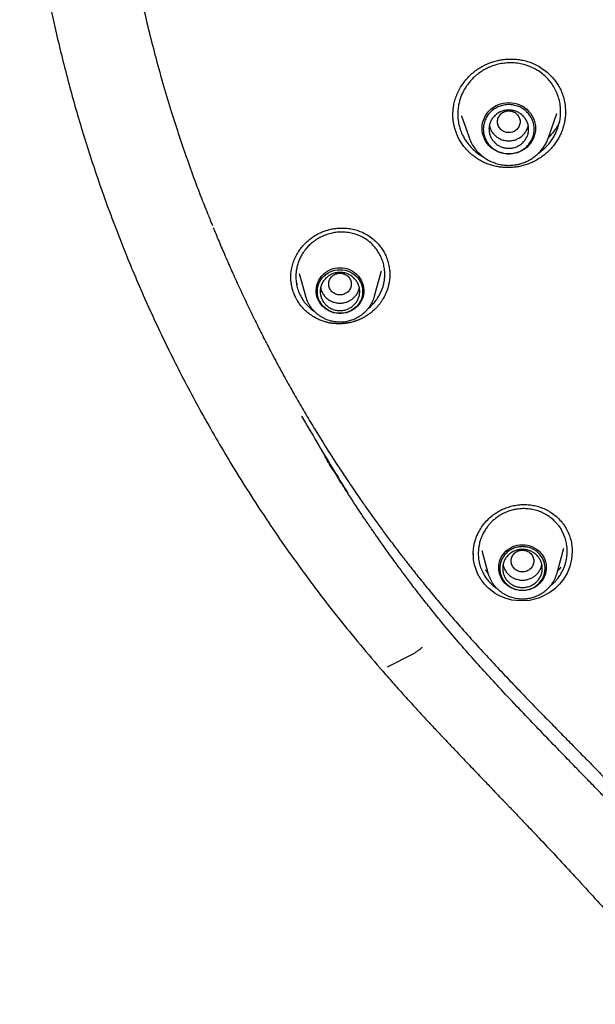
# Model space of a CAD drawing. Header units: millimetres. Extents: x 8 to 866, y 12 to 2084.
# Tile 59 of 100: x 367 to 387, y 1866 to 1901. Entities that reach past the tile are written whole.
import ezdxf

# ---------------------------------------------------------------- set-up
doc = ezdxf.new("R2010")
doc.units = ezdxf.units.MM

msp = doc.modelspace()

# ---------------------------------------------------------------- linework, layer by layer
at = {"color": 7, "linetype": 'Continuous', "lineweight": 30}
for p, q in [((382.432, 1897.412), (382.696, 1896.646)), ((382.438, 1897.405), (382.435, 1897.413)), ((385.506, 1896.646), (385.8, 1897.498)), ((385.8, 1897.499), (385.798, 1897.492)), ((386.101, 1897.581), (386.103, 1897.543)), ((382.698, 1896.64), (382.696, 1896.646)), ((385.498, 1896.627), (385.506, 1896.646)), ((376.7, 1891.838), (376.914, 1891.048)), ((379.36, 1891.048), (379.599, 1891.93)), ((379.895, 1891.836), (379.894, 1891.797)), ((376.403, 1891.687), (376.403, 1891.702)), ((376.637, 1891.434), (376.62, 1891.468)), ((376.918, 1891.033), (376.914, 1891.048)), ((379.36, 1891.048), (379.359, 1891.043)), ((386.109, 1882.858), (386.13, 1882.823)), ((385.807, 1881.259), (386.043, 1882.13)), ((382.847, 1881.909), (382.847, 1881.928)), ((383.146, 1882.052), (383.361, 1881.259)), ((386.341, 1882.022), (386.341, 1882)), ((383.356, 1881.259), (383.266, 1881.363)), ((383.365, 1881.244), (383.361, 1881.259)), ((385.807, 1881.259), (385.806, 1881.253)), ((383.504, 1880.843), (383.383, 1880.968)), ((379.821, 1877.939), (380.722, 1878.394))]:
    msp.add_line(p, q, dxfattribs=at)
at = {"color": 7, "linetype": 'Continuous', "lineweight": 30, "flags": 128}
for points in [[(384.101, 1896.063), (384.002, 1896.068), (383.905, 1896.083), (383.809, 1896.108), (383.717, 1896.142), (383.629, 1896.185), (383.546, 1896.237), (383.47, 1896.297), (383.4, 1896.364), (383.338, 1896.438), (383.284, 1896.518), (383.239, 1896.603), (383.204, 1896.692), (383.178, 1896.784), (383.163, 1896.878), (383.157, 1896.973), (383.163, 1897.068), (383.178, 1897.162), (383.204, 1897.254), (383.239, 1897.342), (383.284, 1897.427), (383.338, 1897.507), (383.4, 1897.581), (383.47, 1897.648), (383.546, 1897.708), (383.629, 1897.76), (383.717, 1897.803), (383.809, 1897.837), (383.905, 1897.862), (384.002, 1897.877), (384.101, 1897.882), (384.2, 1897.877), (384.297, 1897.862), (384.393, 1897.837), (384.485, 1897.803), (384.573, 1897.76), (384.656, 1897.708), (384.733, 1897.648), (384.802, 1897.581), (384.865, 1897.507), (384.918, 1897.427), (384.963, 1897.342), (384.999, 1897.254), (385.024, 1897.162), (385.04, 1897.068), (385.045, 1896.973), (385.04, 1896.878), (385.024, 1896.784), (384.999, 1896.692), (384.963, 1896.603), (384.918, 1896.518), (384.865, 1896.438), (384.802, 1896.364), (384.733, 1896.297), (384.656, 1896.237), (384.573, 1896.185), (384.485, 1896.142), (384.393, 1896.108), (384.297, 1896.083), (384.2, 1896.068), (384.101, 1896.063)], [(385.506, 1896.646), (385.502, 1896.633), (385.5, 1896.628)], [(378.137, 1892.042), (378.23, 1892.037), (378.321, 1892.023), (378.41, 1891.998), (378.496, 1891.965), (378.577, 1891.922), (378.653, 1891.871), (378.723, 1891.813), (378.786, 1891.747), (378.841, 1891.675), (378.887, 1891.598), (378.924, 1891.516), (378.952, 1891.431), (378.969, 1891.344), (378.977, 1891.255), (378.975, 1891.166), (378.962, 1891.077), (378.939, 1890.991), (378.907, 1890.907), (378.865, 1890.827), (378.814, 1890.753), (378.755, 1890.684), (378.689, 1890.622), (378.616, 1890.567), (378.537, 1890.52), (378.453, 1890.482), (378.366, 1890.453), (378.275, 1890.434), (378.183, 1890.424), (378.091, 1890.424), (377.999, 1890.434), (377.908, 1890.453), (377.821, 1890.482), (377.737, 1890.52), (377.658, 1890.567), (377.585, 1890.622), (377.519, 1890.684), (377.46, 1890.753), (377.409, 1890.827), (377.368, 1890.907), (377.335, 1890.991), (377.312, 1891.077), (377.3, 1891.166), (377.297, 1891.255), (377.305, 1891.344), (377.322, 1891.431), (377.35, 1891.516), (377.387, 1891.598), (377.434, 1891.675), (377.488, 1891.747), (377.551, 1891.813), (377.621, 1891.871), (377.697, 1891.922), (377.778, 1891.965), (377.864, 1891.998), (377.953, 1892.023), (378.045, 1892.037), (378.137, 1892.042)], [(378.137, 1890.432), (378.048, 1890.437), (377.959, 1890.451), (377.873, 1890.475), (377.79, 1890.508), (377.711, 1890.55), (377.638, 1890.6), (377.571, 1890.658), (377.512, 1890.722), (377.46, 1890.793), (377.416, 1890.868), (377.382, 1890.948), (377.357, 1891.031), (377.342, 1891.116), (377.337, 1891.203), (377.342, 1891.289), (377.357, 1891.374), (377.382, 1891.457), (377.416, 1891.537), (377.46, 1891.613), (377.512, 1891.683), (377.571, 1891.748), (377.638, 1891.805), (377.711, 1891.855), (377.79, 1891.897), (377.873, 1891.93), (377.959, 1891.954), (378.048, 1891.969), (378.137, 1891.974), (378.227, 1891.969), (378.315, 1891.954), (378.401, 1891.93), (378.484, 1891.897), (378.563, 1891.855), (378.636, 1891.805), (378.703, 1891.748), (378.763, 1891.683), (378.814, 1891.613), (378.858, 1891.537), (378.892, 1891.457), (378.917, 1891.374), (378.932, 1891.289), (378.937, 1891.203), (378.932, 1891.116), (378.917, 1891.031), (378.892, 1890.948), (378.858, 1890.868), (378.814, 1890.793), (378.763, 1890.722), (378.703, 1890.658), (378.636, 1890.6), (378.563, 1890.55), (378.484, 1890.508), (378.401, 1890.475), (378.315, 1890.451), (378.227, 1890.437), (378.137, 1890.432)], [(384.584, 1882.253), (384.677, 1882.248), (384.768, 1882.233), (384.857, 1882.209), (384.943, 1882.175), (385.024, 1882.133), (385.1, 1882.082), (385.17, 1882.023), (385.233, 1881.958), (385.288, 1881.886), (385.334, 1881.809), (385.371, 1881.727), (385.399, 1881.642), (385.417, 1881.554), (385.424, 1881.465), (385.422, 1881.376), (385.409, 1881.288), (385.386, 1881.201), (385.354, 1881.118), (385.312, 1881.038), (385.261, 1880.963), (385.202, 1880.894), (385.136, 1880.832), (385.063, 1880.777), (384.984, 1880.731), (384.9, 1880.693), (384.813, 1880.664), (384.722, 1880.644), (384.63, 1880.634), (384.538, 1880.634), (384.446, 1880.644), (384.355, 1880.664), (384.268, 1880.693), (384.184, 1880.731), (384.105, 1880.777), (384.032, 1880.832), (383.966, 1880.894), (383.907, 1880.963), (383.856, 1881.038), (383.815, 1881.118), (383.782, 1881.201), (383.759, 1881.288), (383.747, 1881.376), (383.744, 1881.465), (383.752, 1881.554), (383.77, 1881.642), (383.797, 1881.727), (383.834, 1881.809), (383.881, 1881.886), (383.935, 1881.958), (383.998, 1882.023), (384.068, 1882.082), (384.144, 1882.133), (384.226, 1882.175), (384.311, 1882.209), (384.4, 1882.233), (384.492, 1882.248), (384.584, 1882.253)], [(386.343, 1882.017), (386.344, 1882.012), (386.321, 1881.741), (386.258, 1881.485), (386.161, 1881.251), (386.035, 1881.039), (385.888, 1880.854), (385.725, 1880.695), (385.55, 1880.563), (385.186, 1880.378), (384.83, 1880.285), (384.5, 1880.264), (384.21, 1880.298), (383.969, 1880.364), (383.775, 1880.446), (383.624, 1880.531), (383.513, 1880.607), (383.438, 1880.667), (383.394, 1880.705), (383.384, 1880.715), (383.381, 1880.717), (383.38, 1880.718), (383.38, 1880.718), (383.38, 1880.718), (383.38, 1880.718), (383.38, 1880.718)]]:
    msp.add_lwpolyline(points, dxfattribs=at)
at = {"color": 7, "linetype": 'Continuous', "lineweight": 30}
for points, knots in [([(385.428, 1947.324), (385.162, 1947.073), (384.517, 1946.464), (383.741, 1945.665), (383.211, 1945.101), (383.022, 1944.895), (382.969, 1944.838), (382.917, 1944.782), (382.865, 1944.725), (382.814, 1944.668), (382.762, 1944.611), (382.709, 1944.553), (382.644, 1944.481), (382.547, 1944.373), (382.404, 1944.213), (382.21, 1943.994), (381.972, 1943.72), (381.69, 1943.392), (381.36, 1943), (380.982, 1942.542), (380.558, 1942.014), (380.095, 1941.42), (379.595, 1940.757), (379.062, 1940.025), (378.626, 1939.403), (378.321, 1938.953), (378.152, 1938.701), (378.01, 1938.486), (377.871, 1938.273), (377.734, 1938.062), (377.6, 1937.853), (377.394, 1937.528), (377.124, 1937.092), (376.742, 1936.459), (376.336, 1935.76), (375.914, 1935.002), (375.608, 1934.431), (375.403, 1934.036), (375.285, 1933.808), (375.172, 1933.584), (375.062, 1933.366), (374.956, 1933.151), (374.854, 1932.942), (374.498, 1932.206), (373.917, 1930.929), (373.168, 1929.085), (372.496, 1927.215), (371.926, 1925.396), (371.448, 1923.634), (371.067, 1922.003), (370.841, 1920.865), (370.727, 1920.23), (370.693, 1920.032), (370.659, 1919.834), (370.626, 1919.636), (370.594, 1919.438), (370.539, 1919.088), (370.461, 1918.564), (370.364, 1917.845), (370.271, 1917.06), (370.186, 1916.209), (370.12, 1915.407), (370.071, 1914.667), (370.037, 1914.003), (370.011, 1913.31), (369.994, 1912.58), (369.989, 1911.817), (369.997, 1910.996), (370.02, 1910.157), (370.058, 1909.323), (370.106, 1908.548), (370.162, 1907.833), (370.225, 1907.158), (370.292, 1906.528), (370.346, 1906.076), (370.38, 1905.803), (370.395, 1905.686), (370.41, 1905.573), (370.425, 1905.463), (370.44, 1905.356), (370.454, 1905.253), (370.553, 1904.549), (370.766, 1903.24), (371.155, 1901.331), (371.625, 1899.423), (372.154, 1897.595), (372.738, 1895.851), (373.179, 1894.638), (373.45, 1893.987), (373.494, 1893.884)], [0, 0, 0, 0, 0.018599, 0.04507, 0.056717, 0.058025, 0.059332, 0.060639, 0.061947, 0.063254, 0.064561, 0.065869, 0.067269, 0.0695, 0.073274, 0.078244, 0.084411, 0.091774, 0.100334, 0.110561, 0.122095, 0.134937, 0.149086, 0.164542, 0.181306, 0.187969, 0.192424, 0.196826, 0.201176, 0.205475, 0.209723, 0.213919, 0.225194, 0.236079, 0.251832, 0.266693, 0.280661, 0.285164, 0.289565, 0.293866, 0.298065, 0.302163, 0.30616, 0.310056, 0.344243, 0.378429, 0.412614, 0.446799, 0.476883, 0.506965, 0.533438, 0.536905, 0.540371, 0.543838, 0.547305, 0.550771, 0.554238, 0.565647, 0.578178, 0.59183, 0.606602, 0.622496, 0.63351, 0.645005, 0.656981, 0.669437, 0.682878, 0.696522, 0.711963, 0.726388, 0.739797, 0.75219, 0.763567, 0.774909, 0.785022, 0.787123, 0.789162, 0.79114, 0.793055, 0.794908, 0.7967, 0.798429, 0.831748, 0.865347, 0.899227, 0.933388, 0.963682, 0.994194, 1, 1, 1, 1]), ([(366.927, 1915.065), (366.923, 1915.005), (366.916, 1914.883), (366.906, 1914.67), (366.892, 1914.432), (366.878, 1914.154), (366.865, 1913.859), (366.853, 1913.547), (366.842, 1913.218), (366.832, 1912.85), (366.825, 1912.439), (366.821, 1911.986), (366.82, 1911.509), (366.825, 1911.037), (366.833, 1910.573), (366.845, 1910.117), (366.863, 1909.639), (366.886, 1909.135), (366.916, 1908.604), (366.953, 1908.047), (367, 1907.442), (367.059, 1906.787), (367.133, 1906.08), (367.221, 1905.34), (367.325, 1904.566), (367.442, 1903.786), (367.572, 1903), (367.716, 1902.21), (367.879, 1901.393), (368.061, 1900.549), (368.265, 1899.678), (368.492, 1898.781), (368.736, 1897.884), (368.997, 1896.99), (369.275, 1896.1), (369.576, 1895.189), (369.904, 1894.258), (370.26, 1893.308), (370.625, 1892.388), (370.998, 1891.5), (371.375, 1890.644), (371.776, 1889.777), (372.203, 1888.899), (372.653, 1888.016), (373.126, 1887.129), (373.624, 1886.238), (374.149, 1885.341), (374.707, 1884.43), (375.298, 1883.507), (375.925, 1882.574), (376.583, 1881.637), (377.275, 1880.699), (377.999, 1879.759), (378.76, 1878.822), (379.287, 1878.204), (379.552, 1877.892)], [0, 0, 0, 0, 0.004314, 0.008883, 0.015361, 0.022297, 0.029664, 0.037461, 0.045686, 0.054338, 0.065078, 0.076406, 0.088319, 0.100824, 0.111713, 0.123062, 0.134989, 0.147581, 0.160844, 0.174786, 0.189412, 0.2063, 0.224036, 0.24263, 0.262092, 0.282434, 0.301701, 0.321712, 0.342475, 0.363997, 0.386283, 0.40934, 0.433173, 0.455709, 0.478907, 0.502772, 0.527309, 0.552522, 0.578416, 0.601105, 0.6243, 0.648002, 0.672211, 0.696924, 0.721687, 0.746936, 0.77267, 0.798887, 0.826136, 0.853886, 0.882133, 0.910873, 0.940101, 0.969812, 1, 1, 1, 1]), ([(382.126, 1897.434), (382.127, 1897.48), (382.128, 1897.581), (382.147, 1897.742), (382.183, 1897.917), (382.24, 1898.1), (382.32, 1898.287), (382.424, 1898.47), (382.548, 1898.642), (382.686, 1898.799), (382.836, 1898.937), (382.994, 1899.058), (383.157, 1899.16), (383.325, 1899.244), (383.494, 1899.311), (383.665, 1899.361), (383.83, 1899.394), (383.991, 1899.414), (384.152, 1899.422), (384.327, 1899.416), (384.513, 1899.395), (384.708, 1899.353), (384.91, 1899.287), (385.113, 1899.193), (385.315, 1899.067), (385.51, 1898.91), (385.671, 1898.741), (385.798, 1898.572), (385.896, 1898.412), (385.948, 1898.296), (385.974, 1898.237)], [0, 0, 0, 0, 0.026001, 0.057491, 0.090888, 0.126235, 0.163583, 0.202719, 0.241615, 0.279528, 0.31644, 0.352321, 0.387152, 0.420925, 0.453677, 0.485514, 0.517591, 0.544338, 0.573579, 0.605283, 0.639395, 0.675847, 0.714571, 0.755712, 0.799516, 0.845958, 0.894936, 0.928941, 0.963971, 1, 1, 1, 1]), ([(385.807, 1898.203), (385.778, 1898.268), (385.719, 1898.398), (385.6, 1898.579), (385.457, 1898.749), (385.289, 1898.901), (385.099, 1899.033), (384.934, 1899.118), (384.805, 1899.17), (384.718, 1899.2), (384.622, 1899.227), (384.519, 1899.251), (384.407, 1899.27), (384.267, 1899.284), (384.094, 1899.287), (383.887, 1899.269), (383.67, 1899.224), (383.476, 1899.16), (383.314, 1899.086), (383.187, 1899.016), (383.052, 1898.928), (382.915, 1898.819), (382.77, 1898.678), (382.64, 1898.521), (382.531, 1898.351), (382.463, 1898.217), (382.422, 1898.117), (382.396, 1898.049), (382.374, 1897.979), (382.354, 1897.91), (382.329, 1897.806), (382.306, 1897.666), (382.294, 1897.472), (382.307, 1897.262), (382.348, 1897.039), (382.399, 1896.899), (382.424, 1896.829)], [0, 0, 0, 0, 0.038268, 0.077292, 0.117073, 0.15761, 0.198902, 0.240946, 0.256243, 0.27269, 0.290287, 0.309032, 0.328923, 0.349959, 0.383648, 0.419898, 0.458703, 0.500052, 0.526528, 0.551972, 0.576387, 0.611076, 0.643462, 0.683063, 0.718599, 0.750081, 0.76316, 0.776176, 0.789129, 0.802021, 0.81485, 0.846645, 0.878061, 0.919356, 0.959998, 1, 1, 1, 1]), ([(385.154, 1896.092), (385.173, 1896.105), (385.226, 1896.141), (385.299, 1896.202), (385.377, 1896.272), (385.445, 1896.341), (385.508, 1896.413), (385.566, 1896.485), (385.619, 1896.558), (385.667, 1896.631), (385.709, 1896.704), (385.747, 1896.776), (385.783, 1896.852), (385.817, 1896.933), (385.847, 1897.021), (385.874, 1897.108), (385.902, 1897.225), (385.925, 1897.372), (385.937, 1897.566), (385.924, 1897.776), (385.882, 1897.996), (385.832, 1898.135), (385.807, 1898.203)], [0, 0, 0, 0, 0.028684, 0.078022, 0.117835, 0.158613, 0.19825, 0.236746, 0.274099, 0.310306, 0.345368, 0.379282, 0.412048, 0.451046, 0.489746, 0.528149, 0.566254, 0.641545, 0.715643, 0.812553, 0.907338, 1, 1, 1, 1]), ([(385.974, 1898.237), (386, 1898.165), (386.051, 1898.02), (386.094, 1897.799), (386.101, 1897.652), (386.104, 1897.581)], [0, 0, 0, 0, 0.343918, 0.685775, 1, 1, 1, 1]), ([(382.262, 1896.768), (382.246, 1896.811), (382.213, 1896.896), (382.176, 1897.028), (382.149, 1897.163), (382.132, 1897.3), (382.124, 1897.404), (382.126, 1897.461), (382.126, 1897.472)], [0, 0, 0, 0, 0.1897514, 0.3804891, 0.570721, 0.7609543, 0.9551702, 1, 1, 1, 1]), ([(386.105, 1897.56), (386.105, 1897.524), (386.104, 1897.435), (386.089, 1897.292), (386.059, 1897.131), (386.015, 1896.971), (385.957, 1896.816), (385.887, 1896.667), (385.804, 1896.525), (385.709, 1896.388), (385.602, 1896.259), (385.485, 1896.14), (385.36, 1896.031), (385.225, 1895.931), (385.081, 1895.842), (384.93, 1895.766), (384.773, 1895.701), (384.609, 1895.65), (384.443, 1895.613), (384.277, 1895.59), (384.112, 1895.58), (383.945, 1895.583), (383.778, 1895.6), (383.613, 1895.63), (383.449, 1895.675), (383.289, 1895.734), (383.137, 1895.806), (382.995, 1895.89), (382.862, 1895.983), (382.737, 1896.087), (382.62, 1896.204), (382.513, 1896.33), (382.416, 1896.466), (382.331, 1896.612), (382.285, 1896.716), (382.262, 1896.768)], [0, 0, 0, 0, 0.0201402, 0.0501561, 0.0801717, 0.1110601, 0.1419481, 0.1719239, 0.2019003, 0.2327529, 0.2636063, 0.2935566, 0.3235071, 0.3542944, 0.3850812, 0.4155499, 0.4460175, 0.4774219, 0.5088277, 0.5385868, 0.5683464, 0.5989162, 0.6294856, 0.6601549, 0.6908229, 0.7224456, 0.7540692, 0.7837614, 0.8134541, 0.8439837, 0.8745133, 0.9054043, 0.9362948, 0.9681478, 1, 1, 1, 1]), ([(384.101, 1897.589), (384.049, 1897.583), (383.944, 1897.571), (383.811, 1897.482), (383.723, 1897.355), (383.69, 1897.203), (383.723, 1897.052), (383.811, 1896.923), (383.944, 1896.839), (384.101, 1896.807), (384.258, 1896.839), (384.392, 1896.923), (384.48, 1897.052), (384.512, 1897.203), (384.48, 1897.355), (384.392, 1897.482), (384.258, 1897.571), (384.153, 1897.583), (384.101, 1897.589)], [0, 0, 0, 0, 0.0625, 0.125, 0.1875, 0.25, 0.3125, 0.375, 0.4375, 0.5, 0.5625, 0.625, 0.6875, 0.75, 0.8125, 0.875, 0.9375, 1, 1, 1, 1]), ([(383.415, 1897.072), (383.415, 1897.072), (383.419, 1897.028), (383.452, 1896.944), (383.515, 1896.826), (383.603, 1896.723), (383.71, 1896.639), (383.832, 1896.576), (383.964, 1896.536), (384.055, 1896.531), (384.101, 1896.529)], [0, 0, 0, 0, 0.000201, 0.14303, 0.285858, 0.428687, 0.571515, 0.714343, 0.857172, 1, 1, 1, 1]), ([(384.101, 1896.529), (384.147, 1896.531), (384.239, 1896.536), (384.371, 1896.576), (384.493, 1896.639), (384.599, 1896.723), (384.687, 1896.826), (384.75, 1896.944), (384.783, 1897.028), (384.788, 1897.072), (384.788, 1897.072)], [0, 0, 0, 0, 0.142828, 0.285657, 0.428485, 0.571313, 0.714142, 0.85697, 0.999799, 1, 1, 1, 1]), ([(385.895, 1897.204), (385.885, 1897.181), (385.852, 1897.108), (385.782, 1896.987), (385.681, 1896.842), (385.589, 1896.729), (385.526, 1896.669), (385.509, 1896.653)], [0, 0, 0, 0, 0.1149874, 0.3623064, 0.6229699, 0.8974298, 1, 1, 1, 1]), ([(382.424, 1896.829), (382.455, 1896.761), (382.517, 1896.624), (382.646, 1896.433), (382.799, 1896.257), (382.979, 1896.106), (383.107, 1896.013), (383.178, 1895.979), (383.179, 1895.979)], [0, 0, 0, 0, 0.194488, 0.392488, 0.59406, 0.799263, 0.997534, 1, 1, 1, 1]), ([(382.696, 1896.646), (382.72, 1896.585), (382.769, 1896.46), (382.877, 1896.286), (383.01, 1896.124), (383.168, 1895.98), (383.347, 1895.858), (383.541, 1895.764), (383.742, 1895.7), (383.946, 1895.665), (384.148, 1895.658), (384.325, 1895.675), (384.478, 1895.707), (384.613, 1895.748), (384.754, 1895.807), (384.898, 1895.885), (385.043, 1895.986), (385.169, 1896.1), (385.278, 1896.223), (385.367, 1896.35), (385.444, 1896.485), (385.481, 1896.581), (385.498, 1896.627)], [0, 0, 0, 0, 0.054182, 0.109936, 0.16741, 0.226803, 0.287166, 0.346282, 0.404103, 0.460644, 0.51592, 0.569944, 0.605799, 0.644382, 0.686143, 0.731123, 0.779365, 0.830904, 0.871752, 0.914481, 0.959092, 1, 1, 1, 1]), ([(373.49, 1893.882), (373.519, 1893.81), (373.565, 1893.695), (373.611, 1893.58), (373.628, 1893.538)], [0, 0, 0, 0, 0.627292, 1, 1, 1, 1]), ([(373.658, 1893.466), (373.717, 1893.32), (373.846, 1893.002), (374.058, 1892.509), (374.293, 1891.975), (374.543, 1891.422), (374.803, 1890.862), (375.069, 1890.308), (375.336, 1889.77), (375.624, 1889.207), (375.933, 1888.622), (376.264, 1888.018), (376.593, 1887.436), (376.923, 1886.869), (377.3, 1886.241), (377.727, 1885.555), (378.101, 1884.978), (378.374, 1884.568), (378.548, 1884.31), (378.739, 1884.03), (378.947, 1883.729), (379.174, 1883.408), (379.419, 1883.066), (379.684, 1882.704), (379.968, 1882.323), (380.273, 1881.922), (380.597, 1881.505), (380.941, 1881.072), (381.304, 1880.625), (381.69, 1880.161), (381.959, 1879.848), (382.096, 1879.689)], [0, 0, 0, 0, 0.028687, 0.062868, 0.098751, 0.136344, 0.175236, 0.213384, 0.250538, 0.286698, 0.330747, 0.37323, 0.41428, 0.454731, 0.494729, 0.549965, 0.604319, 0.621847, 0.641027, 0.661883, 0.684418, 0.708633, 0.734532, 0.762119, 0.791397, 0.822371, 0.855047, 0.8888, 0.924206, 0.96127, 1, 1, 1, 1]), ([(376.4, 1891.668), (376.4, 1891.725), (376.402, 1891.842), (376.429, 1892.031), (376.481, 1892.226), (376.559, 1892.416), (376.659, 1892.596), (376.765, 1892.744), (376.868, 1892.864), (376.966, 1892.962), (377.077, 1893.057), (377.207, 1893.152), (377.362, 1893.244), (377.526, 1893.319), (377.694, 1893.376), (377.86, 1893.416), (378.041, 1893.441), (378.232, 1893.449), (378.433, 1893.436), (378.64, 1893.399), (378.848, 1893.332), (379.055, 1893.234), (379.255, 1893.103), (379.42, 1892.958), (379.551, 1892.81), (379.655, 1892.668), (379.71, 1892.563), (379.738, 1892.511)], [0, 0, 0, 0, 0.037927, 0.079086, 0.122786, 0.166408, 0.209735, 0.252785, 0.281329, 0.309724, 0.339591, 0.373313, 0.41088, 0.452314, 0.486007, 0.521949, 0.560113, 0.600439, 0.64284, 0.687212, 0.733541, 0.782233, 0.833347, 0.886773, 0.923612, 0.961361, 1, 1, 1, 1]), ([(379.57, 1892.462), (379.541, 1892.516), (379.483, 1892.625), (379.369, 1892.775), (379.236, 1892.913), (379.082, 1893.035), (378.91, 1893.138), (378.758, 1893.203), (378.633, 1893.243), (378.538, 1893.268), (378.433, 1893.287), (378.319, 1893.3), (378.184, 1893.306), (378.027, 1893.298), (377.85, 1893.27), (377.664, 1893.219), (377.5, 1893.152), (377.364, 1893.078), (377.257, 1893.01), (377.146, 1892.925), (377.034, 1892.823), (376.917, 1892.692), (376.814, 1892.549), (376.731, 1892.397), (376.678, 1892.272), (376.645, 1892.174), (376.623, 1892.097), (376.606, 1892.02), (376.588, 1891.918), (376.576, 1891.79), (376.577, 1891.622), (376.6, 1891.441), (376.649, 1891.251), (376.701, 1891.134), (376.727, 1891.075)], [0, 0, 0, 0, 0.0382601, 0.0772677, 0.1170253, 0.1575348, 0.1987974, 0.2408136, 0.2592175, 0.2792999, 0.3010588, 0.3244919, 0.3495963, 0.3833169, 0.419636, 0.4585456, 0.5000373, 0.5266729, 0.5522483, 0.5767656, 0.611553, 0.6439732, 0.683517, 0.7188794, 0.7500718, 0.7664943, 0.7828072, 0.7990113, 0.8151073, 0.8469677, 0.8784048, 0.9196595, 0.9601865, 1, 1, 1, 1]), ([(379.131, 1890.599), (379.136, 1890.602), (379.186, 1890.641), (379.271, 1890.723), (379.388, 1890.854), (379.488, 1890.998), (379.569, 1891.146), (379.618, 1891.263), (379.648, 1891.349), (379.666, 1891.41), (379.681, 1891.472), (379.694, 1891.534), (379.71, 1891.626), (379.721, 1891.749), (379.72, 1891.917), (379.696, 1892.098), (379.648, 1892.287), (379.596, 1892.404), (379.57, 1892.462)], [0, 0, 0, 0, 0.00797, 0.091116, 0.167926, 0.260431, 0.341617, 0.411457, 0.442595, 0.473553, 0.504332, 0.534932, 0.565353, 0.640596, 0.714721, 0.811789, 0.90688, 1, 1, 1, 1]), ([(379.738, 1892.511), (379.762, 1892.456), (379.81, 1892.346), (379.858, 1892.172), (379.889, 1892.002), (379.894, 1891.889), (379.896, 1891.836)], [0, 0, 0, 0, 0.258749, 0.516265, 0.773066, 1, 1, 1, 1]), ([(378.137, 1891.851), (378.085, 1891.845), (377.98, 1891.833), (377.847, 1891.745), (377.759, 1891.617), (377.726, 1891.466), (377.759, 1891.315), (377.847, 1891.186), (377.98, 1891.101), (378.137, 1891.07), (378.294, 1891.101), (378.428, 1891.186), (378.516, 1891.315), (378.548, 1891.466), (378.516, 1891.617), (378.428, 1891.745), (378.294, 1891.833), (378.189, 1891.845), (378.137, 1891.851)], [0, 0, 0, 0, 0.0625, 0.125, 0.1875, 0.25, 0.3125, 0.375, 0.4375, 0.5, 0.5625, 0.625, 0.6875, 0.75, 0.8125, 0.875, 0.9375, 1, 1, 1, 1]), ([(376.565, 1891.002), (376.555, 1891.024), (376.539, 1891.057), (376.52, 1891.101), (376.507, 1891.135), (376.494, 1891.169), (376.478, 1891.215), (376.464, 1891.262), (376.451, 1891.309), (376.443, 1891.344), (376.435, 1891.38), (376.428, 1891.416), (376.421, 1891.452), (376.414, 1891.5), (376.408, 1891.548), (376.404, 1891.596), (376.401, 1891.633), (376.4, 1891.657), (376.4, 1891.669)], [0, 0, 0, 0, 0.1053119, 0.1579585, 0.2106051, 0.2632516, 0.3158982, 0.4212097, 0.4738562, 0.5265027, 0.5791492, 0.6317957, 0.6844422, 0.7370887, 0.8423998, 0.8950463, 0.9476927, 1, 1, 1, 1]), ([(379.898, 1891.812), (379.898, 1891.807), (379.899, 1891.778), (379.897, 1891.736), (379.894, 1891.688), (379.891, 1891.651), (379.887, 1891.615), (379.882, 1891.579), (379.877, 1891.543), (379.869, 1891.494), (379.859, 1891.447), (379.847, 1891.399), (379.838, 1891.364), (379.828, 1891.328), (379.817, 1891.293), (379.801, 1891.247), (379.784, 1891.201), (379.765, 1891.155), (379.751, 1891.121), (379.735, 1891.088), (379.719, 1891.055), (379.702, 1891.022), (379.679, 1890.978), (379.654, 1890.936), (379.628, 1890.894), (379.607, 1890.863), (379.587, 1890.832), (379.565, 1890.802), (379.535, 1890.762), (379.504, 1890.724), (379.472, 1890.686), (379.448, 1890.658), (379.422, 1890.631), (379.397, 1890.604), (379.37, 1890.578), (379.334, 1890.543), (379.297, 1890.51), (379.259, 1890.478), (379.23, 1890.454), (379.201, 1890.431), (379.171, 1890.409), (379.141, 1890.387), (379.099, 1890.359), (379.057, 1890.332), (379.015, 1890.307), (378.982, 1890.288), (378.949, 1890.27), (378.916, 1890.253), (378.882, 1890.237), (378.837, 1890.216), (378.791, 1890.196), (378.744, 1890.178), (378.709, 1890.166), (378.674, 1890.153), (378.638, 1890.142), (378.59, 1890.128), (378.542, 1890.115), (378.494, 1890.104), (378.457, 1890.097), (378.42, 1890.09), (378.383, 1890.084), (378.346, 1890.078), (378.297, 1890.072), (378.248, 1890.067), (378.198, 1890.064), (378.161, 1890.063), (378.123, 1890.062), (378.086, 1890.062), (378.049, 1890.062), (377.999, 1890.064), (377.95, 1890.068), (377.901, 1890.073), (377.864, 1890.077), (377.827, 1890.083), (377.79, 1890.089), (377.754, 1890.095), (377.706, 1890.106), (377.658, 1890.117), (377.574, 1890.14), (377.471, 1890.175), (377.338, 1890.233), (377.211, 1890.301), (377.09, 1890.38), (376.976, 1890.47), (376.872, 1890.567), (376.776, 1890.673), (376.689, 1890.787), (376.618, 1890.898), (376.581, 1890.971), (376.565, 1891.002)], [0, 0, 0, 0, 0.003244, 0.019031, 0.026923, 0.034815, 0.042707, 0.050599, 0.058491, 0.066383, 0.08217, 0.090062, 0.097954, 0.105846, 0.113739, 0.121631, 0.137418, 0.14531, 0.153202, 0.161094, 0.168986, 0.176878, 0.18477, 0.200557, 0.208449, 0.216341, 0.224233, 0.232125, 0.240017, 0.255804, 0.263696, 0.271588, 0.27948, 0.287372, 0.295264, 0.303156, 0.318943, 0.326835, 0.334727, 0.342619, 0.350511, 0.358403, 0.366295, 0.382082, 0.389974, 0.397866, 0.405758, 0.41365, 0.421542, 0.429434, 0.445221, 0.453113, 0.461005, 0.468897, 0.476789, 0.484681, 0.500468, 0.50836, 0.516252, 0.524144, 0.532036, 0.539928, 0.54782, 0.563607, 0.571499, 0.579391, 0.587283, 0.595175, 0.603067, 0.610959, 0.626746, 0.634638, 0.64253, 0.650422, 0.658314, 0.666206, 0.674098, 0.689885, 0.697777, 0.729374, 0.759971, 0.790568, 0.822046, 0.853525, 0.884119, 0.914713, 0.946191, 0.977668, 1, 1, 1, 1]), ([(377.452, 1891.34), (377.454, 1891.327), (377.461, 1891.271), (377.501, 1891.177), (377.57, 1891.062), (377.663, 1890.963), (377.774, 1890.884), (377.898, 1890.827), (378.032, 1890.794), (378.17, 1890.787), (378.307, 1890.807), (378.437, 1890.851), (378.556, 1890.92), (378.658, 1891.009), (378.74, 1891.116), (378.798, 1891.227), (378.815, 1891.304), (378.822, 1891.339)], [0, 0, 0, 0, 0.0198763, 0.0909428, 0.1620092, 0.2330757, 0.3041422, 0.3752087, 0.4462752, 0.5173416, 0.5884081, 0.6594746, 0.7305411, 0.8016076, 0.872674, 0.9437405, 1, 1, 1, 1]), ([(376.727, 1891.075), (376.757, 1891.02), (376.817, 1890.907), (376.937, 1890.751), (377.067, 1890.621), (377.171, 1890.536), (377.228, 1890.501), (377.24, 1890.493)], [0, 0, 0, 0, 0.240993, 0.4898215, 0.7465784, 0.9444706, 1, 1, 1, 1]), ([(376.919, 1891.033), (376.925, 1891.011), (376.942, 1890.954), (376.978, 1890.865), (377.027, 1890.767), (377.084, 1890.676), (377.146, 1890.594), (377.212, 1890.519), (377.284, 1890.449), (377.361, 1890.386), (377.443, 1890.329), (377.528, 1890.278), (377.617, 1890.235), (377.708, 1890.199), (377.799, 1890.171), (377.883, 1890.151), (377.957, 1890.139), (378.027, 1890.131), (378.086, 1890.128), (378.124, 1890.127), (378.137, 1890.127)], [0, 0, 0, 0, 0.043007, 0.109872, 0.177431, 0.245766, 0.307135, 0.368504, 0.429845, 0.491124, 0.552287, 0.613244, 0.673838, 0.733753, 0.792269, 0.847232, 0.892042, 0.92971, 0.976061, 1, 1, 1, 1]), ([(378.137, 1890.127), (378.173, 1890.128), (378.225, 1890.129), (378.3, 1890.137), (378.365, 1890.147), (378.441, 1890.163), (378.52, 1890.184), (378.602, 1890.213), (378.684, 1890.248), (378.766, 1890.289), (378.846, 1890.338), (378.923, 1890.393), (378.997, 1890.455), (379.067, 1890.523), (379.131, 1890.597), (379.191, 1890.677), (379.243, 1890.761), (379.29, 1890.851), (379.328, 1890.944), (379.351, 1891.009), (379.359, 1891.042), (379.359, 1891.043)], [0, 0, 0, 0, 0.066152, 0.093234, 0.138184, 0.18497, 0.235257, 0.287843, 0.342245, 0.398078, 0.455068, 0.513014, 0.571766, 0.631213, 0.691269, 0.751871, 0.812972, 0.87454, 0.936555, 0.999003, 1, 1, 1, 1]), ([(376.782, 1886.794), (376.96, 1886.488), (377.317, 1885.878), (377.859, 1884.973), (378.227, 1884.375), (378.41, 1884.079)], [0, 0, 0, 0, 0.335262, 0.670425, 1, 1, 1, 1]), ([(381.661, 1879.596), (381.544, 1879.741), (381.315, 1880.022), (380.987, 1880.438), (380.681, 1880.834), (380.397, 1881.211), (380.158, 1881.534), (379.961, 1881.804), (379.806, 1882.02), (379.67, 1882.211), (379.553, 1882.377), (379.454, 1882.518), (379.372, 1882.636), (379.307, 1882.731), (379.247, 1882.817), (379.187, 1882.906), (379.114, 1883.013), (379.028, 1883.139), (378.931, 1883.284), (378.688, 1883.648), (378.457, 1884.003), (378.244, 1884.335), (378.185, 1884.429), (378.138, 1884.504), (378.098, 1884.567), (378.057, 1884.633), (378.004, 1884.718), (377.93, 1884.837), (377.843, 1884.978), (377.752, 1885.125), (377.67, 1885.26), (377.62, 1885.344), (377.596, 1885.384)], [0, 0, 0, 0, 0.0789813, 0.1538373, 0.2245685, 0.2911759, 0.3536616, 0.3949505, 0.432837, 0.4659992, 0.4944358, 0.5191558, 0.538685, 0.5554495, 0.568025, 0.5828978, 0.6010861, 0.6225918, 0.6474152, 0.6752372, 0.8079748, 0.8265414, 0.842399, 0.8549643, 0.8642369, 0.8738916, 0.8879572, 0.9064364, 0.9334817, 0.9579528, 0.9798884, 1, 1, 1, 1]), ([(382.844, 1881.907), (382.844, 1881.929), (382.844, 1881.979), (382.849, 1882.07), (382.863, 1882.184), (382.891, 1882.32), (382.935, 1882.467), (383.005, 1882.639), (383.104, 1882.824), (383.238, 1883.012), (383.391, 1883.178), (383.542, 1883.304), (383.683, 1883.399), (383.815, 1883.473), (383.964, 1883.542), (384.134, 1883.601), (384.325, 1883.648), (384.516, 1883.672), (384.701, 1883.676), (384.878, 1883.661), (385.06, 1883.626), (385.246, 1883.569), (385.434, 1883.487), (385.617, 1883.38), (385.794, 1883.247), (385.896, 1883.137), (385.948, 1883.081)], [0, 0, 0, 0, 0.016375, 0.038199, 0.065574, 0.098545, 0.136091, 0.173594, 0.228705, 0.282395, 0.334606, 0.385355, 0.418475, 0.452651, 0.490608, 0.532353, 0.57781, 0.626857, 0.665931, 0.706991, 0.750322, 0.795949, 0.843825, 0.893858, 0.945941, 1, 1, 1, 1]), ([(385.805, 1882.996), (385.763, 1883.041), (385.678, 1883.133), (385.529, 1883.251), (385.363, 1883.352), (385.182, 1883.433), (384.988, 1883.492), (384.823, 1883.518), (384.691, 1883.527), (384.592, 1883.528), (384.485, 1883.522), (384.37, 1883.507), (384.237, 1883.48), (384.086, 1883.435), (383.92, 1883.365), (383.752, 1883.271), (383.609, 1883.166), (383.495, 1883.062), (383.408, 1882.97), (383.321, 1882.861), (383.238, 1882.736), (383.157, 1882.581), (383.094, 1882.417), (383.051, 1882.249), (383.03, 1882.108), (383.022, 1881.989), (383.023, 1881.887), (383.03, 1881.789), (383.042, 1881.697), (383.059, 1881.612), (383.08, 1881.53), (383.108, 1881.442), (383.145, 1881.347), (383.201, 1881.229), (383.278, 1881.099), (383.348, 1881.011), (383.383, 1880.968)], [0, 0, 0, 0, 0.038258, 0.077263, 0.117019, 0.157526, 0.198787, 0.240801, 0.259204, 0.279285, 0.301043, 0.324475, 0.349578, 0.383297, 0.419614, 0.458522, 0.500012, 0.526646, 0.55222, 0.576736, 0.611521, 0.643939, 0.683481, 0.718842, 0.750034, 0.771384, 0.792375, 0.813008, 0.832163, 0.849544, 0.866944, 0.884363, 0.906787, 0.930319, 0.965325, 1, 1, 1, 1]), ([(385.805, 1882.996), (385.835, 1882.959), (385.895, 1882.885), (385.944, 1882.804), (385.969, 1882.763)], [0, 0, 0, 0, 0.500017, 1, 1, 1, 1]), ([(385.948, 1883.081), (385.977, 1883.046), (386.036, 1882.975), (386.085, 1882.897), (386.109, 1882.858)], [0, 0, 0, 0, 0.49982, 1, 1, 1, 1]), ([(386.13, 1882.823), (386.162, 1882.76), (386.227, 1882.633), (386.292, 1882.429), (386.333, 1882.225), (386.339, 1882.087), (386.342, 1882.022)], [0, 0, 0, 0, 0.254997, 0.510047, 0.765003, 1, 1, 1, 1]), ([(385.553, 1880.781), (385.586, 1880.807), (385.649, 1880.859), (385.735, 1880.944), (385.822, 1881.043), (385.905, 1881.156), (385.987, 1881.293), (386.053, 1881.435), (386.101, 1881.575), (386.13, 1881.69), (386.148, 1881.785), (386.158, 1881.867), (386.164, 1881.949), (386.166, 1882.031), (386.163, 1882.111), (386.156, 1882.191), (386.14, 1882.302), (386.108, 1882.444), (386.049, 1882.61), (385.995, 1882.713), (385.969, 1882.763)], [0, 0, 0, 0, 0.056202, 0.110244, 0.161556, 0.233378, 0.299037, 0.376951, 0.443856, 0.499727, 0.537887, 0.575677, 0.613094, 0.650138, 0.686811, 0.723111, 0.759039, 0.841382, 0.921702, 1, 1, 1, 1]), ([(383.245, 1880.858), (383.212, 1880.899), (383.132, 1880.998), (383.016, 1881.191), (382.906, 1881.461), (382.845, 1881.725), (382.85, 1881.895), (382.851, 1881.945)], [0, 0, 0, 0, 0.1338418, 0.3234928, 0.5686559, 0.8732888, 1, 1, 1, 1]), ([(384.584, 1882.062), (384.532, 1882.056), (384.427, 1882.044), (384.294, 1881.955), (384.206, 1881.827), (384.173, 1881.676), (384.206, 1881.525), (384.294, 1881.396), (384.427, 1881.311), (384.584, 1881.28), (384.741, 1881.311), (384.875, 1881.396), (384.963, 1881.525), (384.995, 1881.676), (384.963, 1881.827), (384.875, 1881.955), (384.741, 1882.044), (384.636, 1882.056), (384.584, 1882.062)], [0, 0, 0, 0, 0.0625, 0.125, 0.1875, 0.25, 0.3125, 0.375, 0.4375, 0.5, 0.5625, 0.625, 0.6875, 0.75, 0.8125, 0.875, 0.9375, 1, 1, 1, 1]), ([(383.9, 1881.551), (383.904, 1881.527), (383.916, 1881.458), (383.965, 1881.354), (384.041, 1881.243), (384.139, 1881.15), (384.254, 1881.076), (384.382, 1881.026), (384.518, 1881), (384.656, 1881.001), (384.791, 1881.027), (384.919, 1881.079), (385.033, 1881.153), (385.131, 1881.247), (385.206, 1881.359), (385.253, 1881.462), (385.265, 1881.528), (385.269, 1881.551)], [0, 0, 0, 0, 0.0402405, 0.1111865, 0.1821325, 0.2530785, 0.3240245, 0.3949705, 0.4659165, 0.5368625, 0.6078086, 0.6787546, 0.7497006, 0.8206466, 0.8915926, 0.9625386, 1, 1, 1, 1]), ([(385.94, 1881.46), (385.925, 1881.439), (385.89, 1881.39), (385.848, 1881.347), (385.825, 1881.323)], [0, 0, 0, 0, 0.438688, 1, 1, 1, 1]), ([(383.366, 1881.244), (383.372, 1881.222), (383.389, 1881.165), (383.425, 1881.076), (383.474, 1880.978), (383.531, 1880.887), (383.593, 1880.804), (383.659, 1880.729), (383.731, 1880.66), (383.808, 1880.596), (383.89, 1880.539), (383.975, 1880.489), (384.064, 1880.445), (384.155, 1880.41), (384.246, 1880.382), (384.33, 1880.362), (384.404, 1880.35), (384.474, 1880.342), (384.533, 1880.338), (384.571, 1880.338), (384.584, 1880.338)], [0, 0, 0, 0, 0.0430067, 0.1098722, 0.1774305, 0.2457662, 0.3071347, 0.3685035, 0.4298446, 0.4911237, 0.5522868, 0.6132443, 0.6738375, 0.7337534, 0.792269, 0.8472323, 0.8920421, 0.9297095, 0.9760608, 1, 1, 1, 1]), ([(384.584, 1880.338), (384.621, 1880.338), (384.672, 1880.34), (384.747, 1880.348), (384.812, 1880.357), (384.888, 1880.373), (384.968, 1880.395), (385.049, 1880.423), (385.131, 1880.458), (385.213, 1880.5), (385.293, 1880.549), (385.37, 1880.604), (385.444, 1880.666), (385.514, 1880.734), (385.578, 1880.808), (385.638, 1880.887), (385.69, 1880.972), (385.737, 1881.061), (385.775, 1881.155), (385.798, 1881.219), (385.806, 1881.253), (385.806, 1881.253)], [0, 0, 0, 0, 0.066152, 0.093234, 0.138184, 0.18497, 0.235257, 0.287843, 0.342245, 0.398078, 0.455068, 0.513014, 0.571766, 0.631213, 0.691269, 0.751871, 0.812972, 0.87454, 0.936555, 0.999003, 1, 1, 1, 1]), ([(383.38, 1880.718), (383.354, 1880.743), (383.307, 1880.788), (383.264, 1880.837), (383.245, 1880.858)], [0, 0, 0, 0, 0.559763, 1, 1, 1, 1]), ([(383.504, 1880.843), (383.547, 1880.804), (383.607, 1880.75), (383.676, 1880.708), (383.696, 1880.695)], [0, 0, 0, 0, 0.713421, 1, 1, 1, 1]), ([(382.095, 1879.689), (382.277, 1879.481), (382.633, 1879.073), (383.17, 1878.482), (383.692, 1877.919), (384.199, 1877.384), (384.688, 1876.874), (385.159, 1876.389), (385.609, 1875.928), (386.045, 1875.483), (386.465, 1875.055), (386.869, 1874.643), (387.248, 1874.256), (387.604, 1873.892), (387.937, 1873.551), (388.232, 1873.248), (388.493, 1872.98), (388.725, 1872.74), (388.952, 1872.506), (389.177, 1872.273), (389.402, 1872.038), (389.629, 1871.802), (389.989, 1871.425), (390.485, 1870.903), (391.192, 1870.152), (391.977, 1869.306), (392.837, 1868.365), (393.691, 1867.412), (394.537, 1866.451), (395.373, 1865.481), (396.16, 1864.55), (396.897, 1863.657), (397.588, 1862.805), (398.272, 1861.946), (398.945, 1861.083), (399.597, 1860.23), (400.222, 1859.395), (400.815, 1858.588), (401.38, 1857.802), (401.801, 1857.205), (402.093, 1856.786), (402.271, 1856.529), (402.461, 1856.252), (402.666, 1855.952), (402.884, 1855.629), (403.117, 1855.282), (403.371, 1854.898), (403.648, 1854.475), (403.948, 1854.011), (404.261, 1853.516), (404.589, 1852.993), (404.93, 1852.439), (405.283, 1851.854), (405.648, 1851.239), (406.025, 1850.593), (406.412, 1849.916), (406.807, 1849.211), (407.209, 1848.479), (407.618, 1847.72), (407.936, 1847.119), (408.115, 1846.771), (408.158, 1846.687)], [0, 0, 0, 0, 0.019905, 0.039078, 0.05751, 0.075194, 0.092122, 0.10829, 0.123697, 0.138344, 0.152885, 0.166611, 0.179525, 0.19163, 0.202929, 0.213425, 0.221783, 0.229574, 0.237224, 0.244905, 0.252616, 0.260357, 0.268129, 0.289661, 0.311428, 0.341254, 0.371403, 0.401555, 0.431701, 0.461852, 0.492016, 0.517823, 0.543653, 0.569504, 0.59537, 0.621026, 0.645456, 0.669089, 0.691918, 0.713939, 0.720827, 0.728117, 0.736051, 0.744628, 0.753849, 0.763712, 0.774217, 0.786511, 0.799578, 0.813419, 0.828032, 0.843418, 0.859576, 0.876508, 0.894214, 0.912697, 0.93196, 0.951642, 0.972088, 0.993303, 1, 1, 1, 1]), ([(394.432, 1865.855), (394.359, 1865.939), (394.197, 1866.125), (393.952, 1866.403), (393.707, 1866.68), (393.489, 1866.926), (393.296, 1867.142), (393.129, 1867.328), (392.988, 1867.485), (392.874, 1867.612), (392.789, 1867.705), (392.732, 1867.768), (392.698, 1867.806), (392.674, 1867.833), (392.653, 1867.855), (392.62, 1867.892), (392.568, 1867.95), (392.497, 1868.028), (392.415, 1868.117), (392.33, 1868.211), (392.241, 1868.308), (392.073, 1868.492), (391.824, 1868.762), (391.538, 1869.072), (391.292, 1869.338), (391.088, 1869.557), (390.875, 1869.785), (390.645, 1870.03), (390.392, 1870.299), (390.124, 1870.583), (389.845, 1870.877), (389.557, 1871.181), (389.247, 1871.505), (388.917, 1871.85), (388.566, 1872.215), (388.202, 1872.592), (387.826, 1872.98), (387.438, 1873.379), (387.033, 1873.796), (386.61, 1874.231), (386.131, 1874.723), (385.594, 1875.278), (384.997, 1875.898), (384.378, 1876.547), (383.788, 1877.176), (383.231, 1877.783), (382.71, 1878.364), (382.183, 1878.968), (381.837, 1879.385), (381.661, 1879.596)], [0, 0, 0, 0, 0.017725, 0.039425, 0.059019, 0.076508, 0.091894, 0.105177, 0.116357, 0.125434, 0.13241, 0.136336, 0.139026, 0.140562, 0.142072, 0.143918, 0.148518, 0.154411, 0.160765, 0.167731, 0.174741, 0.181792, 0.207312, 0.233358, 0.24911, 0.265048, 0.281219, 0.298879, 0.318584, 0.340329, 0.361083, 0.383401, 0.40728, 0.432715, 0.459702, 0.488232, 0.516538, 0.546214, 0.577254, 0.609643, 0.643368, 0.687373, 0.733395, 0.781378, 0.831257, 0.871769, 0.913426, 0.95619, 1, 1, 1, 1]), ([(380.723, 1878.394), (380.743, 1878.405), (380.79, 1878.431), (380.877, 1878.495), (380.967, 1878.565), (381.027, 1878.615), (381.052, 1878.637)], [0, 0, 0, 0, 0.213859, 0.499988, 0.786128, 1, 1, 1, 1]), ([(379.55, 1877.891), (379.682, 1877.74), (379.94, 1877.445), (380.322, 1877.018), (380.686, 1876.617), (381.033, 1876.24), (381.361, 1875.887), (381.665, 1875.563), (381.945, 1875.267), (382.2, 1874.997), (382.438, 1874.748), (382.657, 1874.518), (382.866, 1874.299), (383.062, 1874.094), (383.244, 1873.904), (383.402, 1873.739), (383.535, 1873.599), (383.641, 1873.489), (383.72, 1873.406), (383.777, 1873.347), (383.821, 1873.301), (383.852, 1873.268), (383.877, 1873.242), (383.899, 1873.219), (383.927, 1873.19), (383.962, 1873.154), (384.014, 1873.098), (384.089, 1873.021), (384.189, 1872.916), (384.31, 1872.79), (384.453, 1872.639), (384.62, 1872.464), (384.808, 1872.267), (385.012, 1872.051), (385.354, 1871.69), (385.832, 1871.183), (386.445, 1870.521), (387.073, 1869.835), (387.714, 1869.123), (388.366, 1868.384), (389.029, 1867.618), (389.681, 1866.846), (390.322, 1866.069), (390.951, 1865.289), (391.582, 1864.481), (392.218, 1863.647), (392.854, 1862.787), (393.597, 1861.75), (394.436, 1860.535), (395.356, 1859.136), (396.246, 1857.712), (397.107, 1856.263), (397.936, 1854.791), (398.735, 1853.295), (399.459, 1851.863), (400.113, 1850.499), (400.703, 1849.206), (401.27, 1847.9), (401.747, 1846.743), (402.141, 1845.742), (402.461, 1844.9), (402.771, 1844.057), (403.067, 1843.221), (403.356, 1842.371), (403.637, 1841.513), (403.908, 1840.65), (404.159, 1839.814), (404.392, 1839.007), (404.607, 1838.228), (404.806, 1837.478), (404.99, 1836.757), (405.156, 1836.076), (405.306, 1835.434), (405.442, 1834.832), (405.546, 1834.352), (405.622, 1833.987), (405.675, 1833.733), (405.723, 1833.496), (405.766, 1833.282), (405.8, 1833.108), (405.827, 1832.969), (405.848, 1832.863), (405.864, 1832.779), (405.876, 1832.717), (405.885, 1832.667), (405.895, 1832.617), (405.907, 1832.552), (405.924, 1832.462), (405.946, 1832.343), (405.974, 1832.19), (406.009, 1831.998), (406.05, 1831.764), (406.099, 1831.488), (406.152, 1831.173), (406.211, 1830.819), (406.274, 1830.426), (406.341, 1829.994), (406.411, 1829.523), (406.483, 1829.013), (406.557, 1828.464), (406.632, 1827.875), (406.707, 1827.246), (406.779, 1826.588), (406.849, 1825.901), (406.916, 1825.186), (406.979, 1824.435), (407.037, 1823.647), (407.091, 1822.822), (407.139, 1821.961), (407.181, 1821.09), (407.216, 1820.211), (407.245, 1819.325), (407.269, 1818.41), (407.29, 1817.463), (407.308, 1816.487), (407.318, 1815.825), (407.324, 1815.49)], [0, 0, 0, 0, 0.008676, 0.016914, 0.024716, 0.032082, 0.039012, 0.045506, 0.05123, 0.056566, 0.061515, 0.066076, 0.070251, 0.074524, 0.078298, 0.081571, 0.084345, 0.086619, 0.088132, 0.089298, 0.090124, 0.090876, 0.091244, 0.091664, 0.092237, 0.092962, 0.09384, 0.095528, 0.097592, 0.100033, 0.103066, 0.106531, 0.110429, 0.114753, 0.119262, 0.131768, 0.144663, 0.157946, 0.171616, 0.185674, 0.200118, 0.21495, 0.228885, 0.243147, 0.257736, 0.27265, 0.287891, 0.303336, 0.327031, 0.350789, 0.37461, 0.398494, 0.422443, 0.446455, 0.470531, 0.490599, 0.510712, 0.53087, 0.551072, 0.563794, 0.576534, 0.589291, 0.601905, 0.614155, 0.627397, 0.640183, 0.652516, 0.664393, 0.675816, 0.686785, 0.697299, 0.707358, 0.716497, 0.725224, 0.733542, 0.73732, 0.741007, 0.744523, 0.747605, 0.75023, 0.752071, 0.753595, 0.754803, 0.755695, 0.756282, 0.756956, 0.757849, 0.759091, 0.76081, 0.763006, 0.765679, 0.769088, 0.773049, 0.777563, 0.782629, 0.788247, 0.794419, 0.801142, 0.808418, 0.816247, 0.824628, 0.833562, 0.843049, 0.852676, 0.862812, 0.873457, 0.884611, 0.896275, 0.908449, 0.921132, 0.933207, 0.945709, 0.958639, 0.971997, 0.985784, 1, 1, 1, 1])]:
    msp.add_open_spline(points, degree=3, knots=knots, dxfattribs=at)
for points in [[(385.001, 1896.94), (384.998, 1896.884), (384.991, 1896.77), (384.938, 1896.606), (384.854, 1896.456), (384.742, 1896.323), (384.604, 1896.215), (384.448, 1896.134), (384.278, 1896.084), (384.101, 1896.068), (383.924, 1896.084), (383.754, 1896.134), (383.598, 1896.215), (383.461, 1896.323), (383.348, 1896.456), (383.264, 1896.606), (383.213, 1896.77), (383.195, 1896.94), (383.213, 1897.111), (383.264, 1897.275), (383.348, 1897.425), (383.461, 1897.558), (383.598, 1897.666), (383.754, 1897.747), (383.924, 1897.797), (384.101, 1897.813), (384.278, 1897.797), (384.448, 1897.747), (384.604, 1897.666), (384.742, 1897.558), (384.854, 1897.425), (384.938, 1897.275), (384.991, 1897.111), (384.998, 1896.997), (385.001, 1896.94)], [(384.101, 1896.266), (384.055, 1896.268), (383.964, 1896.273), (383.832, 1896.314), (383.71, 1896.376), (383.603, 1896.46), (383.515, 1896.563), (383.45, 1896.681), (383.41, 1896.808), (383.397, 1896.94), (383.41, 1897.073), (383.45, 1897.2), (383.515, 1897.318), (383.603, 1897.421), (383.71, 1897.505), (383.832, 1897.568), (383.964, 1897.606), (384.101, 1897.619), (384.239, 1897.606), (384.371, 1897.568), (384.493, 1897.505), (384.599, 1897.421), (384.687, 1897.318), (384.752, 1897.2), (384.792, 1897.073), (384.806, 1896.94), (384.792, 1896.808), (384.752, 1896.681), (384.687, 1896.563), (384.599, 1896.46), (384.493, 1896.376), (384.371, 1896.314), (384.239, 1896.273), (384.147, 1896.268), (384.101, 1896.266)], [(378.837, 1891.203), (378.834, 1891.159), (378.829, 1891.07), (378.788, 1890.943), (378.723, 1890.826), (378.635, 1890.723), (378.528, 1890.638), (378.407, 1890.576), (378.275, 1890.537), (378.137, 1890.524), (378, 1890.537), (377.867, 1890.576), (377.746, 1890.638), (377.639, 1890.723), (377.551, 1890.826), (377.486, 1890.943), (377.446, 1891.07), (377.433, 1891.203), (377.446, 1891.335), (377.486, 1891.463), (377.551, 1891.58), (377.639, 1891.683), (377.746, 1891.767), (377.867, 1891.83), (378, 1891.869), (378.137, 1891.882), (378.275, 1891.869), (378.407, 1891.83), (378.528, 1891.767), (378.635, 1891.683), (378.723, 1891.58), (378.788, 1891.463), (378.829, 1891.335), (378.834, 1891.247), (378.837, 1891.203)], [(385.384, 1881.413), (385.381, 1881.363), (385.375, 1881.262), (385.328, 1881.116), (385.254, 1880.982), (385.153, 1880.865), (385.031, 1880.768), (384.892, 1880.696), (384.741, 1880.652), (384.584, 1880.637), (384.427, 1880.652), (384.276, 1880.696), (384.137, 1880.768), (384.015, 1880.865), (383.915, 1880.982), (383.84, 1881.116), (383.794, 1881.262), (383.779, 1881.413), (383.794, 1881.565), (383.84, 1881.71), (383.915, 1881.844), (384.015, 1881.962), (384.137, 1882.058), (384.276, 1882.13), (384.427, 1882.174), (384.584, 1882.189), (384.741, 1882.174), (384.892, 1882.13), (385.031, 1882.058), (385.153, 1881.962), (385.254, 1881.844), (385.328, 1881.71), (385.375, 1881.565), (385.381, 1881.464), (385.384, 1881.413)], [(384.584, 1880.739), (384.538, 1880.741), (384.447, 1880.746), (384.315, 1880.786), (384.193, 1880.849), (384.086, 1880.933), (383.998, 1881.036), (383.933, 1881.153), (383.893, 1881.281), (383.88, 1881.413), (383.893, 1881.546), (383.933, 1881.673), (383.998, 1881.79), (384.086, 1881.893), (384.193, 1881.978), (384.315, 1882.04), (384.447, 1882.079), (384.584, 1882.092), (384.722, 1882.079), (384.854, 1882.04), (384.976, 1881.978), (385.082, 1881.893), (385.17, 1881.79), (385.235, 1881.673), (385.275, 1881.546), (385.289, 1881.413), (385.275, 1881.281), (385.235, 1881.153), (385.17, 1881.036), (385.082, 1880.933), (384.976, 1880.849), (384.854, 1880.786), (384.722, 1880.746), (384.63, 1880.741), (384.584, 1880.739)]]:
    msp.add_open_spline(points, degree=3, dxfattribs=at)

doc.saveas('drawing.dxf')
